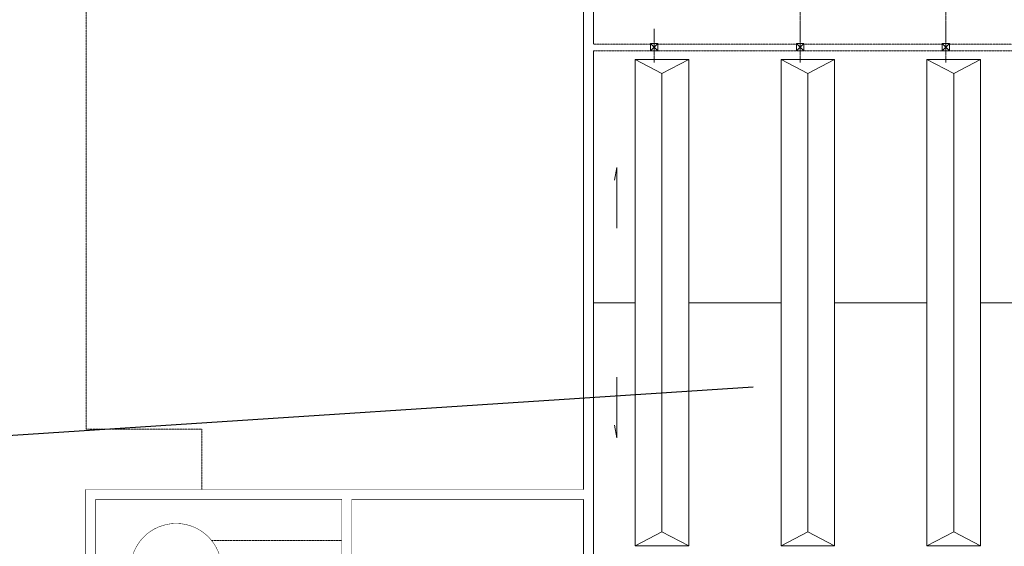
# Model space of a CAD drawing. Header units: millimetres. Extents: x 27545 to 248933, y 18062 to 157451.
# Tile 10 of 19: x 122827 to 163333, y 42068 to 63728. Entities that reach past the tile are written whole.
import ezdxf

# ---------------------------------------------------------------- set-up
doc = ezdxf.new("R2010")
doc.units = ezdxf.units.MM
doc.linetypes.add('DASHDOT', pattern=[25.4, 12.7, -6.35, 0, -6.35])
doc.linetypes.add('PRZER__D_UGIE_KRESKI', pattern=[0.352778, 0.282222, -0.070556])
for name, color, linetype, lineweight in [('ECIANY_WEWNETRZNE', 7, 'Continuous', 0), ('ECIANY_ZEWNETRZNE', 7, 'Continuous', 0), ('KONSTRUKCJE_SPECJALNE', 7, 'Continuous', 0), ('LINIE_I_KRESKI', 7, 'Continuous', 0), ('OSIE_KONSTRUKCYJNE', 7, 'Continuous', 0)]:
    doc.layers.add(name, color=color, linetype=linetype, lineweight=lineweight)

msp = doc.modelspace()

# ---------------------------------------------------------------- linework, layer by layer
msp.add_line((153007.87439, 48613.26213), (88344.31147, 44391.34936))
at = {"layer": 'ECIANY_WEWNETRZNE', "color": 7, "linetype": 'Continuous'}
for p, q in [((146020.54871, 71778.12089), (146020.54871, 44408.12089)), ((146430.54871, 62728.12089), (146430.54871, 71778.12089)), ((146430.54871, 41728.12089), (146430.54871, 62448.12089)), ((146020.54871, 43998.12089), (146020.54871, 38118.12089))]:
    msp.add_line(p, q, dxfattribs=at)
at = {"layer": 'ECIANY_WEWNETRZNE', "color": 7, "linetype": 'PRZER__D_UGIE_KRESKI'}
for p, q in [((148780.54871, 62728.12089), (146430.54871, 62728.12089)), ((146430.54871, 62448.12089), (216830.54871, 62448.12089)), ((154780.54871, 62728.12089), (149080.54871, 62728.12089)), ((160780.54871, 62728.12089), (155080.54871, 62728.12089)), ((166780.54871, 62728.12089), (161080.54871, 62728.12089))]:
    msp.add_line(p, q, dxfattribs=at)
at = {"layer": 'ECIANY_WEWNETRZNE', "color": 196, "linetype": 'Continuous', "const_width": 20}
for points in [[(136080.54871, 43998.12089), (136080.54871, 38118.12089)], [(136490.54871, 38118.12089), (136490.54871, 43998.12089)]]:
    msp.add_lwpolyline(points, dxfattribs=at)
at = {"layer": 'ECIANY_ZEWNETRZNE', "color": 1, "linetype": 'Continuous'}
for p, q in [((149080.54871, 62748.12089), (148780.54871, 62748.12089)), ((148780.54871, 62748.12089), (148780.54871, 62448.12089)), ((148780.54871, 62448.12089), (149080.54871, 62748.12089)), ((149080.54871, 62448.12089), (148780.54871, 62748.12089)), ((148780.54871, 62448.12089), (149080.54871, 62448.12089)), ((149080.54871, 62448.12089), (149080.54871, 62748.12089)), ((155080.54871, 62748.12089), (154780.54871, 62748.12089)), ((154780.54871, 62748.12089), (154780.54871, 62448.12089)), ((154780.54871, 62448.12089), (155080.54871, 62748.12089)), ((155080.54871, 62448.12089), (154780.54871, 62748.12089)), ((154780.54871, 62448.12089), (155080.54871, 62448.12089)), ((155080.54871, 62448.12089), (155080.54871, 62748.12089)), ((161080.54871, 62748.12089), (160780.54871, 62748.12089)), ((160780.54871, 62748.12089), (160780.54871, 62448.12089)), ((160780.54871, 62448.12089), (161080.54871, 62748.12089)), ((161080.54871, 62448.12089), (160780.54871, 62748.12089)), ((160780.54871, 62448.12089), (161080.54871, 62448.12089)), ((161080.54871, 62448.12089), (161080.54871, 62748.12089))]:
    msp.add_line(p, q, dxfattribs=at)
at = {"layer": 'ECIANY_ZEWNETRZNE', "color": 196, "linetype": 'Continuous', "const_width": 20}
for points in [[(125540.54871, 44408.12089), (125540.54871, 37518.12089)], [(146020.54871, 44408.12089), (125540.54871, 44408.12089)], [(125950.54871, 38118.12089), (125950.54871, 43998.12089)], [(125950.54871, 43998.12089), (136080.54871, 43998.12089)], [(136490.54871, 43998.12089), (146020.54871, 43998.12089)]]:
    msp.add_lwpolyline(points, dxfattribs=at)
at = {"layer": 'KONSTRUKCJE_SPECJALNE', "color": 7, "linetype": 'Continuous'}
for p, q in [((148150.54871, 42088.12089), (148150.54871, 62088.12089)), ((148150.54871, 62088.12089), (150350.54871, 62088.12089)), ((148150.54871, 62088.12089), (149250.54871, 61510.77063)), ((150350.54871, 62088.12089), (149250.54871, 61510.77063)), ((150350.54871, 42088.12089), (150350.54871, 62088.12089)), ((154150.54871, 42088.12089), (154150.54871, 62088.12089)), ((154150.54871, 62088.12089), (156350.54871, 62088.12089)), ((154150.54871, 62088.12089), (155250.54871, 61510.77063)), ((156350.54871, 62088.12089), (155250.54871, 61510.77063)), ((156350.54871, 42088.12089), (156350.54871, 62088.12089)), ((160150.54871, 42088.12089), (160150.54871, 62088.12089)), ((160150.54871, 62088.12089), (162350.54871, 62088.12089)), ((160150.54871, 62088.12089), (161250.54871, 61510.77063)), ((162350.54871, 62088.12089), (161250.54871, 61510.77063)), ((162350.54871, 42088.12089), (162350.54871, 62088.12089)), ((149250.54871, 42665.47116), (149250.54871, 61510.77063)), ((155250.54871, 42665.47116), (155250.54871, 61510.77063)), ((161250.54871, 42665.47116), (161250.54871, 61510.77063)), ((147390.30127, 57647.71466), (147297.8591, 57123.44904)), ((147390.30127, 55147.71466), (147390.30127, 57647.71466)), ((147390.30127, 49028.52713), (147390.30127, 46528.52713)), ((147390.30127, 46528.52713), (147297.8591, 47052.79275)), ((148150.54871, 42088.12089), (149250.54871, 42665.47116)), ((150350.54871, 42088.12089), (149250.54871, 42665.47116)), ((154150.54871, 42088.12089), (155250.54871, 42665.47116)), ((156350.54871, 42088.12089), (155250.54871, 42665.47116)), ((160150.54871, 42088.12089), (161250.54871, 42665.47116)), ((162350.54871, 42088.12089), (161250.54871, 42665.47116)), ((148150.54871, 42088.12089), (150350.54871, 42088.12089)), ((154150.54871, 42088.12089), (156350.54871, 42088.12089)), ((160150.54871, 42088.12089), (162350.54871, 42088.12089))]:
    msp.add_line(p, q, dxfattribs=at)
at = {"layer": 'LINIE_I_KRESKI', "color": 7, "linetype": 'Continuous'}
for p, q in [((148150.54871, 52088.12089), (146430.54871, 52088.12089)), ((150350.54871, 52088.12089), (154150.54871, 52088.12089)), ((156350.54871, 52088.12089), (160150.54871, 52088.12089)), ((162350.54871, 52088.12089), (166150.54871, 52088.12089))]:
    msp.add_line(p, q, dxfattribs=at)
at = {"layer": 'LINIE_I_KRESKI', "color": 196, "linetype": 'PRZER__D_UGIE_KRESKI', "const_width": 20}
msp.add_lwpolyline([(131135.49815, 41133.81134, 1), (127387.22356, 41133.81134, 1)], format="xyb", close=True, dxfattribs=at)
at = {"layer": 'OSIE_KONSTRUKCYJNE', "color": 1, "linetype": 'DASHDOT'}
for p, q in [((154930.54871, 61968.12089), (154930.54871, 93238.12089)), ((160930.54871, 61968.12089), (160930.54871, 93238.12089)), ((148930.54871, 61968.12089), (148930.54871, 63358.12089))]:
    msp.add_line(p, q, dxfattribs=at)
at = {"layer": 'OSIE_KONSTRUKCYJNE', "color": 7, "linetype": 'PRZER__D_UGIE_KRESKI'}
for p, q in [((125567.17291, 46890.93849), (125567.17291, 64474.86408)), ((130317.91772, 46890.93849), (125567.17291, 46890.93849)), ((130317.91772, 44408.12089), (130317.91772, 46890.93849)), ((130718.74629, 42312.12297), (136080.54871, 42312.12297))]:
    msp.add_line(p, q, dxfattribs=at)

doc.saveas('drawing.dxf')
